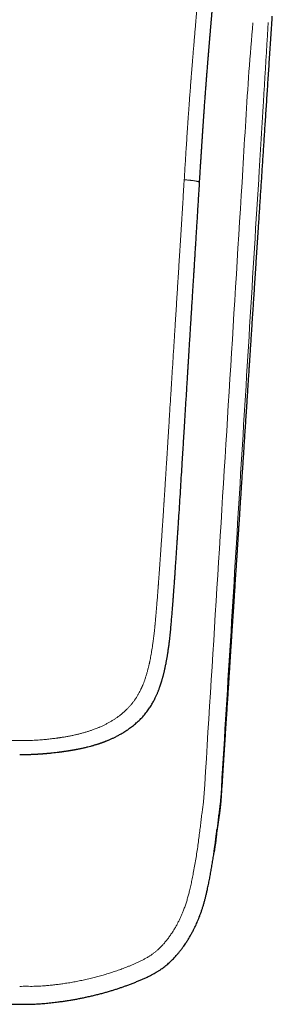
# Model space of a CAD drawing. Header units: millimetres. Extents: x 8 to 693, y 12 to 484.
# Tile 11 of 46: x 362 to 385, y 156 to 246. Entities that reach past the tile are written whole.
import ezdxf

# ---------------------------------------------------------------- set-up
doc = ezdxf.new("R2010")
doc.units = ezdxf.units.MM

msp = doc.modelspace()

# ---------------------------------------------------------------- linework, layer by layer
at = {"color": 7, "linetype": 'Continuous', "lineweight": 30}
msp.add_line((379.367, 170.188), (379.324, 169.912), dxfattribs=at)
at = {"color": 252, "linetype": 'Continuous', "lineweight": 0}
for points, knots in [([(378.987, 261.201), (378.979, 261.104), (378.965, 260.912), (378.944, 260.63), (378.923, 260.357), (378.902, 260.093), (378.882, 259.839), (378.863, 259.594), (378.844, 259.365), (378.827, 259.151), (378.81, 258.952), (378.794, 258.76), (378.778, 258.577), (378.763, 258.402), (378.749, 258.234), (378.735, 258.075), (378.722, 257.923), (378.709, 257.78), (378.697, 257.644), (378.686, 257.516), (378.675, 257.39), (378.664, 257.267), (378.653, 257.147), (378.643, 257.039), (378.636, 256.959), (378.631, 256.906), (378.627, 256.869), (378.623, 256.822), (378.618, 256.764), (378.612, 256.701), (378.606, 256.638), (378.6, 256.574), (378.59, 256.462), (378.575, 256.3), (378.553, 256.07), (378.53, 255.819), (378.504, 255.543), (378.478, 255.269), (378.452, 254.996), (378.427, 254.724), (378.401, 254.445), (378.373, 254.157), (378.346, 253.862), (378.316, 253.551), (378.286, 253.224), (378.254, 252.881), (378.221, 252.529), (378.198, 252.274), (378.184, 252.119), (378.179, 252.067), (378.174, 252.015), (378.17, 251.963), (378.165, 251.912), (378.161, 251.866), (378.152, 251.774), (378.14, 251.639), (378.123, 251.456), (378.104, 251.238), (378.08, 250.976), (378.052, 250.669), (378.024, 250.353), (377.995, 250.028), (377.966, 249.703), (377.937, 249.377), (377.909, 249.051), (377.883, 248.756), (377.86, 248.494), (377.845, 248.323), (377.836, 248.212), (377.831, 248.164), (377.828, 248.121), (377.824, 248.079), (377.82, 248.036), (377.813, 247.947), (377.801, 247.809), (377.784, 247.619), (377.767, 247.42), (377.749, 247.212), (377.731, 246.994), (377.711, 246.769), (377.691, 246.535), (377.671, 246.294), (377.649, 246.043), (377.627, 245.784), (377.604, 245.516), (377.58, 245.238), (377.555, 244.95), (377.53, 244.649), (377.503, 244.337), (377.485, 244.115), (377.474, 243.991), (377.472, 243.967), (377.471, 243.948), (377.469, 243.929), (377.468, 243.91), (377.466, 243.89), (377.462, 243.842), (377.453, 243.734), (377.436, 243.529), (377.413, 243.253), (377.386, 242.932), (377.359, 242.599), (377.331, 242.255), (377.302, 241.9), (377.273, 241.541), (377.244, 241.179), (377.225, 240.929), (377.214, 240.787), (377.211, 240.758), (377.209, 240.729), (377.207, 240.7), (377.205, 240.671), (377.202, 240.642), (377.2, 240.613), (377.194, 240.533), (377.169, 240.217), (377.113, 239.471), (377.06, 238.75), (377.024, 238.234), (377.015, 238.113), (377.006, 237.984), (376.997, 237.851), (376.979, 237.589), (376.942, 237.061), (376.872, 236.023), (376.783, 234.663), (376.685, 233.118), (376.623, 232.126), (376.592, 231.63)], [0, 0, 0, 0, 0.009966, 0.019607, 0.028925, 0.037918, 0.046588, 0.054933, 0.062955, 0.070023, 0.07682, 0.083345, 0.089597, 0.095578, 0.101286, 0.106723, 0.111887, 0.11678, 0.121401, 0.12575, 0.129826, 0.134282, 0.13836, 0.142061, 0.145384, 0.146476, 0.147521, 0.149187, 0.15129, 0.153419, 0.155572, 0.157749, 0.159951, 0.167029, 0.174349, 0.183378, 0.192748, 0.202461, 0.211422, 0.220656, 0.230162, 0.239941, 0.249992, 0.260316, 0.271655, 0.283305, 0.295267, 0.307541, 0.309294, 0.311053, 0.312819, 0.31459, 0.316368, 0.318034, 0.319214, 0.325786, 0.331771, 0.337866, 0.347994, 0.358413, 0.369121, 0.38012, 0.391408, 0.402206, 0.413256, 0.424559, 0.432157, 0.439866, 0.441903, 0.443411, 0.444819, 0.446245, 0.447689, 0.449152, 0.455279, 0.461711, 0.468448, 0.475489, 0.482836, 0.490487, 0.498359, 0.506529, 0.514998, 0.523766, 0.532832, 0.542197, 0.551861, 0.562094, 0.572641, 0.583503, 0.584572, 0.585219, 0.585867, 0.586518, 0.58717, 0.587824, 0.588479, 0.592113, 0.598725, 0.6092, 0.620049, 0.631274, 0.642873, 0.654848, 0.667197, 0.679157, 0.691449, 0.69247, 0.693446, 0.694421, 0.695397, 0.696373, 0.697348, 0.698324, 0.699299, 0.70543, 0.730296, 0.774641, 0.778178, 0.78234, 0.786797, 0.791253, 0.79571, 0.813218, 0.844481, 0.900306, 0.950151, 1, 1, 1, 1]), ([(381.97, 232.576), (382.058, 234.078), (382.233, 237.074), (382.521, 241.563), (382.765, 244.547), (382.887, 246.04)], [0, 0, 0, 0, 0.334238, 0.666979, 1, 1, 1, 1]), ([(384.296, 246.059), (384.266, 245.555), (384.206, 244.547), (384.116, 243.035), (384.025, 241.522), (383.934, 240.01), (383.832, 238.34), (383.72, 236.515), (383.598, 234.533), (383.517, 233.211), (383.477, 232.551)], [0, 0, 0, 0, 0.111998, 0.223998, 0.335996, 0.447993, 0.559993, 0.706662, 0.853331, 1, 1, 1, 1]), ([(378.398, 174.963), (378.798, 181.365), (379.596, 194.167), (380.785, 213.371), (381.575, 226.174), (381.97, 232.576)], [0, 0, 0, 0, 0.3333338, 0.6666671, 1, 1, 1, 1]), ([(383.477, 232.551), (383.183, 227.75), (382.596, 218.148), (381.714, 203.746), (380.83, 189.344), (380.238, 179.743), (379.942, 174.942)], [0, 0, 0, 0, 0.249997, 0.499996, 0.749996, 1, 1, 1, 1]), ([(361.5, 180.187), (361.497, 180.187), (361.489, 180.187), (361.475, 180.187), (361.457, 180.187), (361.431, 180.187), (361.397, 180.188), (361.354, 180.188), (361.299, 180.188), (361.231, 180.189), (361.15, 180.19), (361.058, 180.191), (360.955, 180.193), (360.845, 180.196), (360.728, 180.199), (360.603, 180.203), (360.469, 180.208), (360.327, 180.214), (360.175, 180.222), (360.017, 180.231), (359.853, 180.241), (359.685, 180.253), (359.509, 180.266), (359.324, 180.281), (359.127, 180.299), (358.918, 180.32), (358.696, 180.344), (358.466, 180.371), (358.227, 180.401), (357.979, 180.435), (357.728, 180.472), (357.473, 180.512), (357.217, 180.556), (356.953, 180.604), (356.681, 180.658), (356.411, 180.716), (356.143, 180.778), (355.878, 180.845), (355.606, 180.918), (355.329, 181), (355.048, 181.09), (354.762, 181.189), (354.494, 181.29), (354.245, 181.391), (354.015, 181.492), (353.784, 181.6), (353.552, 181.717), (353.321, 181.843), (353.089, 181.978), (352.866, 182.117), (352.653, 182.26), (352.449, 182.406), (352.248, 182.56), (352.05, 182.723), (351.869, 182.882), (351.707, 183.035), (351.56, 183.181), (351.417, 183.334), (351.278, 183.491), (351.14, 183.659), (351.004, 183.837), (350.871, 184.026), (350.743, 184.224), (350.622, 184.428), (350.507, 184.639), (350.392, 184.869), (350.279, 185.117), (350.167, 185.384), (350.064, 185.658), (349.963, 185.95), (349.865, 186.263), (349.77, 186.596), (349.683, 186.936), (349.603, 187.282), (349.529, 187.632), (349.461, 187.985), (349.398, 188.341), (349.341, 188.7), (349.284, 189.087), (349.228, 189.503), (349.175, 189.948), (349.126, 190.399), (349.081, 190.856), (349.038, 191.319), (348.994, 191.824), (348.948, 192.37), (348.9, 192.96), (348.853, 193.558), (348.806, 194.165), (348.76, 194.78), (348.714, 195.404), (348.678, 195.916), (348.649, 196.315), (348.629, 196.597), (348.609, 196.882), (348.589, 197.167), (348.569, 197.454), (348.55, 197.736), (348.52, 198.168), (348.48, 198.749), (348.43, 199.484), (348.381, 200.215), (348.333, 200.94), (348.286, 201.658), (348.24, 202.366), (348.195, 203.066), (348.151, 203.757), (348.108, 204.44), (348.064, 205.128), (348.02, 205.821), (347.976, 206.519), (347.933, 207.207), (347.891, 207.885), (347.849, 208.554), (347.809, 209.201), (347.769, 209.827), (347.732, 210.431), (347.695, 211.027), (347.658, 211.614), (347.622, 212.192), (347.586, 212.763), (347.551, 213.324), (347.516, 213.878), (347.482, 214.423), (347.448, 214.956), (347.415, 215.478), (347.383, 215.988), (347.352, 216.491), (347.321, 216.988), (347.29, 217.48), (347.259, 217.966), (347.229, 218.444), (347.2, 218.914), (347.171, 219.373), (347.143, 219.82), (347.115, 220.257), (347.088, 220.686), (347.061, 221.132), (347.031, 221.596), (347.002, 222.074), (346.972, 222.542), (346.944, 222.997), (346.916, 223.442), (346.89, 223.862), (346.865, 224.26), (346.841, 224.635), (346.819, 225), (346.796, 225.356), (346.775, 225.702), (346.754, 226.039), (346.734, 226.367), (346.713, 226.689), (346.694, 227.007), (346.674, 227.32), (346.655, 227.622), (346.637, 227.913), (346.62, 228.195), (346.603, 228.465), (346.587, 228.726), (346.571, 228.976), (346.557, 229.216), (346.542, 229.445), (346.529, 229.664), (346.516, 229.869), (346.504, 230.06), (346.493, 230.238), (346.483, 230.406), (346.473, 230.566), (346.464, 230.714), (346.456, 230.852), (346.448, 230.98), (346.44, 231.099), (346.434, 231.209), (346.427, 231.31), (346.422, 231.403), (346.417, 231.486), (346.412, 231.561), (346.409, 231.608), (346.408, 231.63)], [0, 0, 0, 0, 0.000164, 0.000398, 0.000701, 0.001073, 0.001676, 0.002403, 0.003253, 0.004436, 0.005795, 0.007333, 0.009047, 0.010939, 0.012866, 0.014946, 0.017182, 0.019572, 0.022116, 0.024815, 0.027501, 0.030324, 0.033283, 0.036379, 0.039612, 0.043189, 0.046918, 0.050799, 0.05483, 0.059012, 0.063343, 0.067563, 0.071915, 0.076403, 0.081027, 0.085791, 0.090246, 0.094823, 0.099525, 0.10435, 0.109295, 0.114355, 0.119523, 0.123658, 0.127856, 0.13212, 0.136452, 0.140856, 0.145339, 0.149905, 0.154041, 0.158234, 0.162478, 0.166768, 0.171102, 0.174538, 0.178002, 0.181495, 0.18502, 0.188581, 0.192402, 0.19628, 0.200224, 0.204223, 0.208254, 0.212311, 0.217127, 0.221986, 0.226892, 0.231854, 0.237584, 0.243394, 0.249284, 0.255254, 0.261296, 0.267295, 0.27335, 0.27946, 0.285626, 0.293047, 0.300559, 0.308166, 0.315869, 0.323667, 0.331558, 0.341326, 0.351233, 0.361279, 0.371465, 0.381792, 0.392259, 0.402866, 0.407578, 0.412317, 0.417084, 0.421877, 0.426698, 0.431495, 0.43604, 0.448445, 0.46071, 0.473013, 0.485171, 0.497185, 0.509055, 0.520779, 0.532357, 0.54379, 0.555078, 0.566932, 0.578624, 0.590153, 0.60152, 0.612726, 0.623771, 0.634038, 0.644162, 0.654144, 0.663985, 0.673683, 0.68324, 0.692656, 0.70193, 0.711064, 0.720057, 0.728752, 0.737312, 0.745736, 0.754025, 0.762325, 0.770486, 0.778506, 0.786386, 0.794126, 0.801591, 0.80892, 0.816115, 0.823174, 0.831402, 0.839438, 0.847282, 0.854934, 0.862395, 0.869664, 0.876121, 0.882418, 0.888556, 0.894536, 0.900356, 0.906017, 0.911519, 0.916863, 0.92229, 0.927542, 0.932621, 0.937524, 0.942253, 0.946808, 0.951188, 0.955394, 0.959426, 0.963283, 0.966965, 0.970473, 0.973621, 0.976613, 0.979451, 0.982133, 0.98466, 0.98695, 0.989096, 0.991097, 0.992954, 0.994667, 0.996209, 0.997612, 0.998875, 1, 1, 1, 1]), ([(361.5, 180.187), (361.676, 180.188), (362.027, 180.19), (362.553, 180.208), (363.078, 180.235), (363.581, 180.272), (364.062, 180.317), (364.503, 180.367), (364.806, 180.406), (364.971, 180.429), (365.016, 180.435), (365.061, 180.442), (365.106, 180.448), (365.152, 180.455), (365.197, 180.461), (365.34, 180.483), (365.578, 180.521), (365.908, 180.579), (366.229, 180.641), (366.542, 180.707), (366.846, 180.777), (367.141, 180.851), (367.431, 180.93), (367.714, 181.014), (367.991, 181.103), (368.229, 181.186), (368.431, 181.262), (368.592, 181.325), (368.702, 181.37), (368.763, 181.396), (368.782, 181.404), (368.8, 181.411), (368.819, 181.419), (368.837, 181.427), (368.938, 181.471), (369.12, 181.554), (369.377, 181.68), (369.626, 181.811), (369.867, 181.949), (370.101, 182.092), (370.327, 182.241), (370.544, 182.396), (370.754, 182.557), (370.956, 182.723), (371.15, 182.896), (371.336, 183.074), (371.514, 183.257), (371.684, 183.447), (371.846, 183.641), (371.999, 183.841), (372.144, 184.049), (372.282, 184.266), (372.408, 184.484), (372.524, 184.701), (372.6, 184.857), (372.648, 184.958), (372.668, 185.001), (372.688, 185.045), (372.707, 185.089), (372.727, 185.133), (372.746, 185.178), (372.765, 185.222), (372.81, 185.33), (372.879, 185.503), (372.968, 185.748), (373.054, 186.002), (373.136, 186.267), (373.214, 186.543), (373.275, 186.773), (373.319, 186.952), (373.347, 187.068), (373.372, 187.174), (373.394, 187.273), (373.416, 187.373), (373.447, 187.521), (373.488, 187.722), (373.536, 187.978), (373.583, 188.244), (373.629, 188.52), (373.673, 188.806), (373.716, 189.101), (373.757, 189.405), (373.796, 189.719), (373.834, 190.042), (373.868, 190.349), (373.893, 190.589), (373.906, 190.722), (373.91, 190.77), (373.911, 190.782), (373.913, 190.793), (373.914, 190.804), (373.918, 190.85), (373.926, 190.932), (373.938, 191.059), (373.951, 191.2), (373.965, 191.353), (373.981, 191.532), (373.999, 191.737), (374.019, 191.97), (374.039, 192.214), (374.06, 192.469), (374.082, 192.734), (374.104, 193.01), (374.127, 193.296), (374.149, 193.58), (374.171, 193.862), (374.186, 194.066), (374.196, 194.201), (374.201, 194.265), (374.206, 194.33), (374.211, 194.394), (374.216, 194.455), (374.22, 194.508), (374.23, 194.643), (374.246, 194.867), (374.27, 195.187), (374.294, 195.515), (374.318, 195.852), (374.343, 196.197), (374.368, 196.543), (374.392, 196.891), (374.417, 197.239), (374.441, 197.595), (374.466, 197.958), (374.492, 198.329), (374.518, 198.706), (374.544, 199.092), (374.57, 199.485), (374.597, 199.885), (374.625, 200.306), (374.654, 200.75), (374.684, 201.197), (374.707, 201.553), (374.722, 201.781), (374.728, 201.874), (374.73, 201.907), (374.731, 201.917), (374.731, 201.926), (374.732, 201.935), (374.732, 201.944), (374.733, 201.954), (374.734, 201.971), (374.736, 201.999), (374.739, 202.041), (374.742, 202.09), (374.746, 202.148), (374.75, 202.218), (374.755, 202.302), (374.762, 202.402), (374.769, 202.513), (374.777, 202.635), (374.785, 202.768), (374.795, 202.913), (374.804, 203.064), (374.814, 203.221), (374.825, 203.383), (374.836, 203.555), (374.847, 203.736), (374.859, 203.927), (374.872, 204.132), (374.886, 204.353), (374.901, 204.589), (374.917, 204.836), (374.933, 205.094), (374.95, 205.361), (374.968, 205.637), (374.986, 205.922), (375.004, 206.217), (375.024, 206.526), (375.044, 206.846), (375.065, 207.18), (375.087, 207.525), (375.109, 207.881), (375.132, 208.247), (375.156, 208.625), (375.177, 208.971), (375.194, 209.232), (375.202, 209.368), (375.205, 209.416), (375.206, 209.427), (375.206, 209.438), (375.207, 209.448), (375.212, 209.525), (375.224, 209.723), (375.25, 210.14), (375.297, 210.888), (375.365, 211.967), (375.447, 213.282), (375.53, 214.602), (375.595, 215.644), (375.637, 216.307), (375.654, 216.575), (375.66, 216.674), (375.662, 216.705), (375.664, 216.736), (375.666, 216.767), (375.668, 216.798), (375.681, 217.004), (375.705, 217.388), (375.74, 217.953), (375.777, 218.528), (375.813, 219.114), (375.851, 219.71), (375.889, 220.315), (375.926, 220.914), (375.963, 221.505), (376, 222.087), (376.037, 222.677), (376.074, 223.276), (376.112, 223.884), (376.151, 224.5), (376.19, 225.125), (376.229, 225.758), (376.269, 226.4), (376.309, 227.05), (376.35, 227.708), (376.391, 228.362), (376.431, 229.012), (376.471, 229.656), (376.511, 230.307), (376.551, 230.966), (376.578, 231.408), (376.592, 231.63)], [0, 0, 0, 0, 0.00881, 0.017606, 0.026394, 0.035177, 0.042905, 0.050636, 0.057443, 0.058207, 0.058971, 0.059736, 0.060501, 0.061265, 0.06203, 0.062795, 0.06852, 0.074115, 0.079583, 0.084924, 0.09014, 0.095234, 0.100207, 0.105189, 0.110048, 0.114788, 0.117852, 0.120866, 0.123477, 0.123816, 0.124155, 0.124493, 0.12483, 0.125167, 0.125503, 0.130366, 0.135152, 0.139865, 0.144509, 0.149089, 0.15361, 0.158077, 0.162497, 0.166873, 0.171213, 0.175522, 0.179806, 0.184072, 0.188325, 0.192496, 0.196735, 0.20105, 0.205448, 0.209392, 0.21341, 0.214208, 0.215009, 0.215814, 0.216621, 0.217432, 0.218246, 0.219063, 0.219883, 0.224104, 0.228468, 0.232976, 0.237633, 0.242439, 0.247398, 0.249629, 0.251747, 0.253413, 0.255104, 0.25682, 0.258561, 0.262767, 0.267114, 0.271671, 0.276375, 0.281227, 0.286228, 0.291377, 0.296677, 0.302126, 0.307725, 0.312237, 0.314251, 0.314464, 0.314649, 0.314836, 0.315023, 0.315211, 0.317154, 0.319167, 0.321653, 0.324238, 0.326921, 0.330669, 0.334594, 0.338695, 0.342974, 0.347428, 0.35206, 0.356868, 0.361854, 0.366387, 0.371057, 0.372125, 0.373199, 0.37428, 0.375368, 0.376463, 0.377356, 0.378027, 0.383257, 0.388626, 0.394135, 0.399782, 0.40557, 0.411496, 0.417212, 0.423051, 0.429014, 0.435102, 0.441313, 0.447648, 0.454107, 0.460689, 0.467396, 0.474226, 0.481882, 0.489688, 0.496681, 0.499794, 0.501171, 0.501326, 0.501481, 0.501636, 0.501791, 0.501946, 0.502101, 0.502256, 0.502822, 0.503519, 0.504346, 0.505305, 0.506395, 0.507875, 0.509544, 0.511402, 0.513449, 0.515684, 0.518108, 0.52072, 0.52328, 0.525999, 0.528876, 0.531912, 0.535106, 0.538458, 0.542231, 0.546186, 0.550323, 0.554643, 0.559144, 0.563743, 0.568517, 0.573466, 0.578592, 0.584002, 0.589595, 0.595371, 0.60133, 0.60747, 0.613793, 0.620299, 0.624883, 0.626927, 0.627131, 0.627303, 0.627476, 0.627649, 0.627822, 0.631329, 0.637598, 0.648815, 0.668914, 0.691858, 0.714914, 0.735297, 0.744293, 0.748257, 0.748776, 0.749296, 0.749815, 0.750335, 0.750854, 0.751374, 0.760681, 0.770161, 0.779812, 0.789635, 0.79963, 0.809796, 0.820134, 0.829762, 0.839534, 0.84945, 0.85951, 0.869715, 0.880063, 0.890556, 0.901194, 0.911975, 0.922901, 0.933971, 0.945186, 0.955892, 0.966726, 0.977689, 0.98878, 1, 1, 1, 1]), ([(376.592, 231.63), (376.625, 231.628), (376.69, 231.624), (376.79, 231.616), (376.893, 231.608), (376.998, 231.598), (377.104, 231.588), (377.211, 231.576), (377.316, 231.564), (377.418, 231.55), (377.515, 231.536), (377.605, 231.522), (377.686, 231.507), (377.759, 231.493), (377.822, 231.478), (377.876, 231.464), (377.921, 231.45), (377.956, 231.436), (377.981, 231.423), (377.996, 231.41), (378.002, 231.401), (378, 231.397), (378, 231.396)], [0, 0, 0, 0, 0.043653, 0.088283, 0.134597, 0.183, 0.233606, 0.286254, 0.340553, 0.395959, 0.451875, 0.507763, 0.563249, 0.618228, 0.672906, 0.727508, 0.782007, 0.836176, 0.889695, 0.94224, 0.993577, 1, 1, 1, 1]), ([(361.5, 157.651), (361.608, 157.652), (361.825, 157.655), (362.152, 157.657), (362.479, 157.653), (362.802, 157.654), (363.121, 157.662), (363.437, 157.68), (363.791, 157.705), (364.182, 157.739), (364.61, 157.784), (365.036, 157.835), (365.487, 157.895), (365.963, 157.968), (366.464, 158.054), (366.961, 158.152), (367.457, 158.256), (367.952, 158.369), (368.437, 158.49), (368.912, 158.617), (369.378, 158.751), (369.843, 158.894), (370.305, 159.047), (370.765, 159.21), (371.161, 159.359), (371.492, 159.491), (371.761, 159.601), (372.03, 159.716), (372.297, 159.835), (372.562, 159.96), (372.825, 160.092), (373.084, 160.233), (373.328, 160.375), (373.556, 160.522), (373.767, 160.672), (373.973, 160.833), (374.171, 161.005), (374.361, 161.185), (374.542, 161.372), (374.732, 161.582), (374.932, 161.819), (375.138, 162.083), (375.333, 162.355), (375.52, 162.633), (375.697, 162.918), (375.862, 163.202), (376.015, 163.484), (376.157, 163.765), (376.29, 164.048), (376.415, 164.335), (376.542, 164.651), (376.669, 164.998), (376.793, 165.375), (376.907, 165.756), (377.011, 166.139), (377.116, 166.561), (377.223, 167.024), (377.329, 167.527), (377.438, 168.076), (377.548, 168.671), (377.657, 169.313), (377.757, 169.955), (377.85, 170.598), (377.937, 171.242), (378.016, 171.862), (378.088, 172.456), (378.157, 173.024), (378.214, 173.478), (378.258, 173.817), (378.288, 174.041), (378.32, 174.266), (378.35, 174.49), (378.377, 174.716), (378.388, 174.866), (378.394, 174.942)], [0, 0, 0, 0, 0.011442, 0.023119, 0.034815, 0.046261, 0.057547, 0.06877, 0.079953, 0.095276, 0.11055, 0.125784, 0.140983, 0.159036, 0.177047, 0.195032, 0.213019, 0.231014, 0.249021, 0.266214, 0.283418, 0.300647, 0.317913, 0.335231, 0.352615, 0.362897, 0.37321, 0.38356, 0.393941, 0.404348, 0.41478, 0.425237, 0.435726, 0.444853, 0.454041, 0.463316, 0.472645, 0.481933, 0.491154, 0.500285, 0.51217, 0.524045, 0.535921, 0.547805, 0.559704, 0.571592, 0.582755, 0.593884, 0.604987, 0.616073, 0.62715, 0.641256, 0.655369, 0.669471, 0.683542, 0.697561, 0.715853, 0.734097, 0.752313, 0.775449, 0.798532, 0.821588, 0.844642, 0.867717, 0.89081, 0.911105, 0.931412, 0.951765, 0.95978, 0.967808, 0.975856, 0.983915, 0.991967, 1, 1, 1, 1]), ([(379.94, 174.909), (379.931, 174.79), (379.914, 174.566), (379.873, 174.252), (379.836, 173.976), (379.801, 173.707), (379.767, 173.432), (379.731, 173.137), (379.697, 172.842), (379.657, 172.486), (379.626, 172.227), (379.607, 172.067)], [0, 0, 0, 0, 0.124715, 0.234994, 0.331718, 0.415361, 0.518969, 0.622773, 0.726775, 0.830904, 1, 1, 1, 1])]:
    msp.add_open_spline(points, degree=3, knots=knots, dxfattribs=at)
at = {"color": 7, "linetype": 'Continuous', "lineweight": 30}
for points, knots in [([(378.001, 231.396), (378.003, 231.44), (378.012, 231.582), (378.027, 231.82), (378.045, 232.106), (378.062, 232.382), (378.078, 232.646), (378.094, 232.895), (378.108, 233.129), (378.122, 233.348), (378.135, 233.557), (378.148, 233.757), (378.16, 233.95), (378.172, 234.137), (378.184, 234.317), (378.195, 234.486), (378.205, 234.644), (378.214, 234.792), (378.223, 234.926), (378.231, 235.047), (378.238, 235.156), (378.244, 235.255), (378.25, 235.345), (378.255, 235.426), (378.26, 235.498), (378.264, 235.562), (378.268, 235.614), (378.271, 235.658), (378.273, 235.696), (378.277, 235.748), (378.281, 235.818), (378.287, 235.898), (378.292, 235.974), (378.296, 236.047), (378.302, 236.13), (378.308, 236.223), (378.315, 236.325), (378.322, 236.437), (378.331, 236.558), (378.339, 236.688), (378.349, 236.827), (378.359, 236.975), (378.37, 237.133), (378.381, 237.299), (378.393, 237.473), (378.406, 237.654), (378.419, 237.841), (378.433, 238.053), (378.45, 238.287), (378.468, 238.539), (378.485, 238.782), (378.502, 239.017), (378.519, 239.243), (378.535, 239.461), (378.55, 239.67), (378.565, 239.87), (378.579, 240.063), (378.592, 240.234), (378.604, 240.386), (378.614, 240.519), (378.624, 240.647), (378.633, 240.774), (378.644, 240.918), (378.657, 241.086), (378.672, 241.278), (378.688, 241.481), (378.705, 241.693), (378.722, 241.915), (378.738, 242.109), (378.751, 242.272), (378.761, 242.402), (378.772, 242.534), (378.783, 242.669), (378.793, 242.792), (378.802, 242.9), (378.809, 242.991), (378.816, 243.073), (378.822, 243.147), (378.828, 243.215), (378.833, 243.274), (378.837, 243.326), (378.84, 243.369), (378.843, 243.402), (378.845, 243.427), (378.847, 243.444), (378.848, 243.46), (378.85, 243.481), (378.852, 243.512), (378.856, 243.55), (378.86, 243.599), (378.865, 243.658), (378.87, 243.728), (378.877, 243.804), (378.884, 243.886), (378.891, 243.974), (378.899, 244.067), (378.907, 244.161), (378.915, 244.254), (378.922, 244.345), (378.932, 244.459), (378.943, 244.593), (378.956, 244.747), (378.97, 244.906), (378.984, 245.068), (378.998, 245.233), (379.011, 245.39), (379.024, 245.537), (379.036, 245.676), (379.047, 245.806), (379.057, 245.929), (379.068, 246.054), (379.078, 246.18), (379.089, 246.306), (379.099, 246.422), (379.108, 246.527), (379.115, 246.608), (379.119, 246.665), (379.122, 246.7), (379.125, 246.73), (379.127, 246.753), (379.128, 246.769), (379.13, 246.785), (379.131, 246.806), (379.134, 246.833), (379.137, 246.869), (379.141, 246.916), (379.146, 246.974), (379.151, 247.042), (379.157, 247.115), (379.164, 247.191), (379.17, 247.267), (379.191, 247.517), (379.212, 247.762), (379.232, 248), (379.237, 248.055), (379.241, 248.106), (379.245, 248.151), (379.249, 248.192), (379.252, 248.23), (379.255, 248.262), (379.257, 248.286), (379.258, 248.296), (379.258, 248.3)], [0, 0, 0, 0, 0.007643, 0.025132, 0.041977, 0.058176, 0.073732, 0.088643, 0.102113, 0.115012, 0.127339, 0.139095, 0.150279, 0.161519, 0.172116, 0.182072, 0.191386, 0.20006, 0.208093, 0.215079, 0.221497, 0.227345, 0.232623, 0.237333, 0.241706, 0.24544, 0.248533, 0.250986, 0.25311, 0.255229, 0.260225, 0.265554, 0.269327, 0.273641, 0.27853, 0.283995, 0.290034, 0.296648, 0.303836, 0.311466, 0.319652, 0.328393, 0.337689, 0.34754, 0.357756, 0.368507, 0.379707, 0.39077, 0.406146, 0.421019, 0.435387, 0.449253, 0.462615, 0.475474, 0.487831, 0.499686, 0.511038, 0.521888, 0.530061, 0.537924, 0.545476, 0.552814, 0.560411, 0.571185, 0.582553, 0.594517, 0.607076, 0.62023, 0.633982, 0.641483, 0.649151, 0.656985, 0.664986, 0.673018, 0.678861, 0.68422, 0.689096, 0.693488, 0.697397, 0.701014, 0.704086, 0.706615, 0.708599, 0.710039, 0.710938, 0.711632, 0.712895, 0.714727, 0.717063, 0.719659, 0.723414, 0.727574, 0.732137, 0.736971, 0.742187, 0.747773, 0.753393, 0.75891, 0.764324, 0.769634, 0.7791, 0.788218, 0.796988, 0.807319, 0.81712, 0.826393, 0.835135, 0.843348, 0.851034, 0.858285, 0.865153, 0.873241, 0.880721, 0.887594, 0.893859, 0.899516, 0.901841, 0.904012, 0.905822, 0.907236, 0.907938, 0.90884, 0.910079, 0.911656, 0.913569, 0.916498, 0.919975, 0.924, 0.928479, 0.932998, 0.937509, 0.942011, 0.977517, 0.981037, 0.984372, 0.987384, 0.990076, 0.992452, 0.994986, 0.997058, 0.998703, 1, 1, 1, 1]), ([(380.002, 174.942), (380.017, 175.169), (380.046, 175.62), (380.089, 176.293), (380.132, 176.956), (380.175, 177.611), (380.216, 178.252), (380.257, 178.881), (380.297, 179.497), (380.336, 180.104), (380.375, 180.706), (380.414, 181.304), (380.452, 181.896), (380.49, 182.479), (380.527, 183.053), (380.564, 183.618), (380.6, 184.174), (380.635, 184.72), (380.67, 185.258), (380.704, 185.786), (380.738, 186.305), (380.771, 186.815), (380.804, 187.315), (380.835, 187.807), (380.868, 188.305), (380.9, 188.809), (380.934, 189.318), (380.966, 189.816), (380.997, 190.302), (381.027, 190.764), (381.056, 191.202), (381.083, 191.615), (381.109, 192.02), (381.135, 192.415), (381.16, 192.801), (381.184, 193.178), (381.208, 193.536), (381.23, 193.876), (381.251, 194.197), (381.271, 194.511), (381.291, 194.817), (381.31, 195.115), (381.329, 195.404), (381.347, 195.683), (381.365, 195.952), (381.381, 196.21), (381.398, 196.459), (381.413, 196.697), (381.428, 196.921), (381.441, 197.131), (381.454, 197.328), (381.466, 197.515), (381.478, 197.694), (381.489, 197.864), (381.499, 198.026), (381.509, 198.179), (381.519, 198.322), (381.528, 198.457), (381.536, 198.582), (381.543, 198.698), (381.55, 198.804), (381.556, 198.899), (381.562, 198.983), (381.567, 199.064), (381.573, 199.148), (381.578, 199.238), (381.585, 199.336), (381.591, 199.439), (381.599, 199.557), (381.608, 199.688), (381.617, 199.834), (381.627, 199.989), (381.638, 200.153), (381.649, 200.325), (381.661, 200.503), (381.673, 200.686), (381.685, 200.871), (381.697, 201.059), (381.709, 201.248), (381.728, 201.539), (381.754, 201.934), (381.786, 202.435), (381.82, 202.945), (381.854, 203.465), (381.888, 203.994), (381.923, 204.533), (381.959, 205.082), (381.994, 205.622), (382.029, 206.154), (382.063, 206.676), (382.097, 207.206), (382.132, 207.744), (382.168, 208.29), (382.204, 208.843), (382.241, 209.405), (382.273, 209.895), (382.3, 210.315), (382.323, 210.664), (382.346, 211.022), (382.37, 211.387), (382.394, 211.761), (382.421, 212.166), (382.449, 212.604), (382.48, 213.075), (382.511, 213.558), (382.542, 214.026), (382.571, 214.479), (382.6, 214.915), (382.629, 215.359), (382.658, 215.811), (382.688, 216.271), (382.721, 216.768), (382.756, 217.303), (382.793, 217.877), (382.831, 218.462), (382.869, 219.036), (382.906, 219.599), (382.942, 220.15), (382.978, 220.71), (383.015, 221.278), (383.053, 221.856), (383.091, 222.442), (383.13, 223.038), (383.169, 223.632), (383.208, 224.225), (383.246, 224.816), (383.285, 225.415), (383.325, 226.022), (383.365, 226.637), (383.408, 227.298), (383.455, 228.007), (383.504, 228.763), (383.554, 229.53), (383.603, 230.281), (383.651, 231.013), (383.698, 231.727), (383.745, 232.45), (383.793, 233.181), (383.841, 233.922), (383.89, 234.671), (383.94, 235.43), (383.99, 236.198), (384.041, 236.974), (384.092, 237.759), (384.144, 238.554), (384.197, 239.357), (384.25, 240.17), (384.304, 240.991), (384.358, 241.821), (384.414, 242.674), (384.471, 243.55), (384.53, 244.448), (384.59, 245.357), (384.637, 246.087), (384.665, 246.515), (384.673, 246.636)], [0, 0, 0, 0, 0.009505, 0.018883, 0.028134, 0.037258, 0.046255, 0.054968, 0.063558, 0.072025, 0.08037, 0.088758, 0.097019, 0.105152, 0.113158, 0.121036, 0.128786, 0.136408, 0.143903, 0.15127, 0.158509, 0.165621, 0.172604, 0.17946, 0.186189, 0.193442, 0.200541, 0.207486, 0.214276, 0.220911, 0.226809, 0.232579, 0.238221, 0.243736, 0.249122, 0.254381, 0.259512, 0.264104, 0.268588, 0.272964, 0.277233, 0.281395, 0.285429, 0.28932, 0.29307, 0.296677, 0.300143, 0.303466, 0.306647, 0.309515, 0.312258, 0.314874, 0.317364, 0.319727, 0.321991, 0.324125, 0.326129, 0.328005, 0.32975, 0.331366, 0.332852, 0.334209, 0.335317, 0.336399, 0.337571, 0.338835, 0.340191, 0.341638, 0.343177, 0.345089, 0.347125, 0.349287, 0.351573, 0.353984, 0.356519, 0.359024, 0.361622, 0.364247, 0.366892, 0.369558, 0.376413, 0.3834, 0.390519, 0.397772, 0.405156, 0.412674, 0.420324, 0.428106, 0.435281, 0.442564, 0.449957, 0.457459, 0.46507, 0.472789, 0.480619, 0.488558, 0.493316, 0.498187, 0.503171, 0.508268, 0.513478, 0.518801, 0.525219, 0.531795, 0.538527, 0.545415, 0.551384, 0.557465, 0.563659, 0.569965, 0.576385, 0.582918, 0.590762, 0.598764, 0.606922, 0.615237, 0.622793, 0.630475, 0.638282, 0.646214, 0.654271, 0.662453, 0.67076, 0.679192, 0.687321, 0.695563, 0.703918, 0.712386, 0.720967, 0.729661, 0.740053, 0.750601, 0.761306, 0.772169, 0.782, 0.791956, 0.802038, 0.812244, 0.822576, 0.833033, 0.843615, 0.854322, 0.865155, 0.876112, 0.887195, 0.898403, 0.909736, 0.921194, 0.932778, 0.944487, 0.956887, 0.969425, 0.9821, 0.994913, 1, 1, 1, 1]), ([(361.5, 178.913), (361.515, 178.913), (361.596, 178.913), (361.739, 178.914), (361.928, 178.916), (362.107, 178.919), (362.277, 178.924), (362.437, 178.928), (362.588, 178.934), (362.729, 178.94), (362.861, 178.946), (362.983, 178.952), (363.096, 178.958), (363.199, 178.964), (363.293, 178.97), (363.378, 178.976), (363.453, 178.981), (363.519, 178.986), (363.575, 178.99), (363.622, 178.993), (363.658, 178.996), (363.685, 178.998), (363.702, 179), (363.714, 179.001), (363.725, 179.001), (363.738, 179.003), (363.758, 179.004), (363.793, 179.007), (363.843, 179.011), (363.909, 179.017), (363.984, 179.023), (364.069, 179.031), (364.163, 179.04), (364.266, 179.05), (364.377, 179.061), (364.551, 179.079), (364.781, 179.105), (364.988, 179.13), (365.114, 179.146), (365.162, 179.152), (365.207, 179.158), (365.245, 179.162), (365.273, 179.166), (365.295, 179.169), (365.316, 179.172), (365.343, 179.175), (365.379, 179.18), (365.426, 179.187), (365.485, 179.195), (365.552, 179.204), (365.621, 179.214), (365.71, 179.227), (365.815, 179.243), (365.922, 179.259), (366.011, 179.273), (366.085, 179.285), (366.159, 179.297), (366.234, 179.309), (366.299, 179.32), (366.355, 179.33), (366.399, 179.337), (366.44, 179.345), (366.476, 179.351), (366.504, 179.356), (366.525, 179.36), (366.543, 179.363), (366.562, 179.367), (366.589, 179.372), (366.624, 179.378), (366.669, 179.387), (366.723, 179.397), (366.783, 179.408), (366.848, 179.421), (366.987, 179.449), (367.198, 179.493), (367.477, 179.555), (367.751, 179.622), (367.971, 179.679), (368.139, 179.724), (368.256, 179.757), (368.372, 179.791), (368.486, 179.825), (368.595, 179.859), (368.698, 179.891), (368.791, 179.922), (368.877, 179.95), (368.953, 179.977), (369.021, 180), (369.08, 180.021), (369.131, 180.04), (369.173, 180.055), (369.202, 180.066), (369.222, 180.073), (369.233, 180.077), (369.242, 180.081), (369.251, 180.084), (369.261, 180.088), (369.278, 180.094), (369.301, 180.103), (369.331, 180.114), (369.364, 180.127), (369.42, 180.149), (369.5, 180.181), (369.606, 180.224), (369.716, 180.27), (369.829, 180.319), (369.949, 180.373), (370.071, 180.43), (370.197, 180.49), (370.327, 180.554), (370.461, 180.624), (370.6, 180.698), (370.748, 180.781), (370.904, 180.871), (371.068, 180.971), (371.236, 181.079), (371.41, 181.195), (371.587, 181.32), (371.763, 181.451), (371.939, 181.59), (372.114, 181.735), (372.287, 181.887), (372.456, 182.045), (372.621, 182.209), (372.781, 182.379), (372.936, 182.554), (373.083, 182.731), (373.222, 182.91), (373.352, 183.091), (373.472, 183.269), (373.581, 183.443), (373.681, 183.612), (373.773, 183.778), (373.858, 183.94), (373.932, 184.089), (373.996, 184.224), (374.052, 184.347), (374.104, 184.466), (374.153, 184.583), (374.2, 184.697), (374.243, 184.807), (374.283, 184.913), (374.32, 185.014), (374.354, 185.108), (374.383, 185.192), (374.408, 185.267), (374.43, 185.332), (374.446, 185.38), (374.456, 185.412), (374.462, 185.43), (374.466, 185.443), (374.471, 185.458), (374.477, 185.478), (374.486, 185.507), (374.498, 185.544), (374.512, 185.591), (374.53, 185.649), (374.55, 185.718), (374.573, 185.796), (374.598, 185.884), (374.625, 185.981), (374.653, 186.085), (374.683, 186.196), (374.712, 186.313), (374.743, 186.438), (374.775, 186.571), (374.82, 186.767), (374.875, 187.022), (374.937, 187.332), (374.994, 187.636), (375.045, 187.936), (375.097, 188.259), (375.148, 188.605), (375.198, 188.973), (375.241, 189.315), (375.277, 189.632), (375.309, 189.925), (375.338, 190.212), (375.366, 190.497), (375.392, 190.781), (375.417, 191.067), (375.441, 191.353), (375.471, 191.715), (375.507, 192.154), (375.537, 192.534), (375.556, 192.783), (375.565, 192.895), (375.573, 193.002), (375.58, 193.094), (375.586, 193.17), (375.59, 193.233), (375.595, 193.289), (375.599, 193.341), (375.602, 193.387), (375.605, 193.428), (375.607, 193.46), (375.609, 193.48), (375.61, 193.493), (375.611, 193.501), (375.611, 193.513), (375.613, 193.532), (375.615, 193.559), (375.617, 193.593), (375.622, 193.651), (375.628, 193.736), (375.636, 193.849), (375.645, 193.971), (375.655, 194.101), (375.671, 194.32), (375.693, 194.625), (375.72, 195.013), (375.75, 195.438), (375.782, 195.899), (375.815, 196.394), (375.849, 196.88), (375.881, 197.36), (375.913, 197.834), (375.944, 198.301), (375.975, 198.759), (376.004, 199.207), (376.033, 199.647), (376.061, 200.082), (376.105, 200.756), (376.164, 201.671), (376.236, 202.829), (376.309, 203.987), (376.369, 204.962), (376.418, 205.754), (376.455, 206.362), (376.493, 206.97), (376.53, 207.578), (376.567, 208.184), (376.607, 208.825), (376.648, 209.497), (376.691, 210.2), (376.734, 210.893), (376.776, 211.577), (376.81, 212.127), (376.835, 212.546), (376.853, 212.834), (376.871, 213.116), (376.887, 213.39), (376.904, 213.665), (376.921, 213.94), (376.935, 214.162), (376.945, 214.323), (376.951, 214.425), (376.957, 214.52), (376.962, 214.593), (376.965, 214.645), (376.967, 214.68), (376.969, 214.712), (376.971, 214.742), (376.973, 214.768), (376.974, 214.788), (376.975, 214.804), (376.976, 214.822), (376.978, 214.846), (376.98, 214.881), (376.983, 214.929), (376.986, 214.99), (376.991, 215.063), (376.996, 215.146), (377.002, 215.241), (377.009, 215.347), (377.016, 215.463), (377.023, 215.581), (377.03, 215.698), (377.037, 215.813), (377.045, 215.933), (377.061, 216.185), (377.084, 216.57), (377.117, 217.091), (377.15, 217.622), (377.183, 218.162), (377.217, 218.714), (377.252, 219.275), (377.288, 219.846), (377.321, 220.385), (377.353, 220.891), (377.382, 221.361), (377.411, 221.838), (377.44, 222.297), (377.467, 222.739), (377.494, 223.166), (377.521, 223.6), (377.548, 224.043), (377.576, 224.494), (377.604, 224.944), (377.632, 225.394), (377.66, 225.842), (377.688, 226.297), (377.717, 226.76), (377.747, 227.249), (377.779, 227.764), (377.813, 228.306), (377.847, 228.858), (377.881, 229.419), (377.917, 229.988), (377.952, 230.567), (377.981, 231.038), (377.999, 231.315), (378.004, 231.396)], [0, 0, 0, 0, 0.000726, 0.003925, 0.006972, 0.009867, 0.01261, 0.015201, 0.017639, 0.019925, 0.022058, 0.024038, 0.025866, 0.027542, 0.029064, 0.030434, 0.031652, 0.032717, 0.033629, 0.034389, 0.034996, 0.035393, 0.035679, 0.035855, 0.035968, 0.036181, 0.036505, 0.036941, 0.037888, 0.038954, 0.040138, 0.041538, 0.043075, 0.044748, 0.046558, 0.048478, 0.053214, 0.0578, 0.058592, 0.05938, 0.060154, 0.060788, 0.061236, 0.061523, 0.061859, 0.062287, 0.062808, 0.063621, 0.064589, 0.065712, 0.066877, 0.068, 0.070081, 0.071997, 0.073265, 0.074452, 0.075644, 0.076873, 0.078141, 0.078868, 0.079607, 0.080311, 0.080896, 0.08136, 0.081697, 0.08194, 0.082249, 0.082653, 0.083257, 0.083997, 0.084873, 0.085884, 0.086982, 0.088077, 0.09278, 0.097411, 0.101972, 0.106457, 0.108444, 0.110413, 0.112365, 0.114298, 0.116176, 0.117917, 0.119515, 0.120968, 0.122277, 0.123439, 0.124456, 0.125325, 0.126046, 0.12662, 0.126857, 0.127055, 0.127214, 0.127334, 0.127494, 0.127752, 0.12818, 0.128729, 0.129302, 0.129884, 0.131652, 0.133496, 0.135416, 0.137414, 0.139524, 0.141757, 0.143976, 0.146306, 0.14875, 0.151309, 0.153984, 0.156951, 0.160052, 0.163287, 0.166657, 0.170161, 0.1738, 0.177354, 0.181029, 0.18481, 0.188562, 0.192251, 0.196098, 0.199882, 0.203609, 0.207281, 0.210894, 0.214437, 0.217704, 0.220887, 0.223972, 0.226946, 0.22981, 0.232057, 0.234236, 0.236352, 0.238406, 0.2404, 0.24233, 0.244128, 0.245923, 0.247543, 0.248991, 0.250268, 0.251378, 0.252321, 0.252732, 0.253022, 0.253209, 0.253441, 0.253745, 0.254254, 0.254888, 0.255645, 0.256655, 0.257823, 0.259148, 0.260629, 0.262264, 0.264052, 0.265876, 0.267833, 0.269922, 0.272142, 0.274468, 0.279708, 0.284835, 0.289855, 0.294773, 0.299595, 0.305768, 0.311784, 0.317646, 0.322523, 0.327293, 0.331957, 0.336562, 0.341183, 0.345822, 0.350482, 0.355165, 0.363464, 0.371846, 0.373702, 0.375561, 0.377318, 0.378903, 0.380028, 0.381046, 0.381958, 0.382763, 0.383561, 0.384218, 0.384734, 0.385108, 0.38523, 0.385329, 0.385512, 0.385824, 0.386264, 0.38683, 0.387452, 0.38912, 0.390949, 0.392941, 0.39508, 0.39724, 0.403613, 0.409903, 0.416109, 0.424288, 0.432317, 0.440194, 0.447919, 0.455648, 0.463222, 0.470641, 0.477905, 0.485017, 0.492026, 0.499037, 0.517762, 0.53651, 0.555275, 0.574053, 0.583895, 0.593741, 0.603594, 0.613451, 0.623294, 0.633036, 0.644582, 0.655972, 0.667205, 0.678282, 0.689203, 0.693959, 0.698648, 0.703214, 0.707656, 0.711975, 0.716582, 0.72104, 0.72275, 0.724433, 0.725989, 0.72738, 0.727976, 0.728536, 0.72906, 0.729546, 0.729989, 0.730315, 0.730503, 0.730796, 0.731188, 0.73168, 0.732497, 0.733493, 0.734668, 0.736023, 0.737558, 0.739272, 0.741165, 0.743238, 0.744993, 0.746859, 0.748832, 0.750846, 0.75912, 0.767561, 0.776168, 0.784941, 0.79388, 0.802985, 0.812256, 0.821694, 0.829226, 0.83686, 0.844597, 0.85244, 0.859225, 0.866146, 0.873202, 0.880393, 0.88772, 0.895182, 0.902342, 0.909622, 0.917022, 0.924543, 0.932184, 0.940855, 0.949675, 0.958646, 0.967767, 0.977038, 0.986459, 0.996031, 1, 1, 1, 1]), ([(379.524, 171.365), (379.525, 171.368), (379.526, 171.379), (379.529, 171.395), (379.532, 171.416), (379.536, 171.437), (379.539, 171.46), (379.543, 171.485), (379.549, 171.523), (379.558, 171.578), (379.57, 171.653), (379.583, 171.737), (379.597, 171.824), (379.61, 171.907), (379.622, 171.979), (379.631, 172.039), (379.639, 172.09), (379.646, 172.136), (379.652, 172.174), (379.657, 172.204), (379.661, 172.231), (379.666, 172.259), (379.67, 172.29), (379.675, 172.321), (379.68, 172.35), (379.685, 172.386), (379.693, 172.436), (379.702, 172.497), (379.712, 172.562), (379.721, 172.622), (379.73, 172.683), (379.738, 172.733), (379.744, 172.774), (379.748, 172.806), (379.753, 172.838), (379.758, 172.872), (379.763, 172.906), (379.768, 172.941), (379.774, 172.979), (379.779, 173.015), (379.785, 173.058), (379.793, 173.111), (379.803, 173.178), (379.812, 173.245), (379.821, 173.311), (379.829, 173.367), (379.837, 173.424), (379.844, 173.473), (379.85, 173.521), (379.856, 173.564), (379.862, 173.605), (379.867, 173.648), (379.873, 173.69), (379.879, 173.734), (379.884, 173.777), (379.89, 173.824), (379.897, 173.874), (379.903, 173.925), (379.909, 173.975), (379.915, 174.027), (379.92, 174.069), (379.924, 174.1), (379.926, 174.118), (379.928, 174.135), (379.93, 174.155), (379.933, 174.178), (379.936, 174.203), (379.938, 174.227), (379.941, 174.249), (379.943, 174.271), (379.946, 174.303), (379.95, 174.343), (379.955, 174.391), (379.959, 174.437), (379.964, 174.487), (379.969, 174.541), (379.973, 174.594), (379.978, 174.648), (379.982, 174.703), (379.987, 174.764), (379.992, 174.831), (379.996, 174.891), (379.999, 174.928), (380, 174.942)], [0, 0, 0, 0, 0.003915, 0.011526, 0.017914, 0.024784, 0.032191, 0.040143, 0.04871, 0.067858, 0.089744, 0.114409, 0.140666, 0.164417, 0.185346, 0.200768, 0.214353, 0.226706, 0.238306, 0.244416, 0.251399, 0.259189, 0.26735, 0.275806, 0.284101, 0.290802, 0.304485, 0.323609, 0.340003, 0.356451, 0.371539, 0.388393, 0.397, 0.404628, 0.413505, 0.423065, 0.432047, 0.441197, 0.451418, 0.462023, 0.470358, 0.486664, 0.505222, 0.524842, 0.541741, 0.55851, 0.571635, 0.588325, 0.599185, 0.611132, 0.623295, 0.633481, 0.646953, 0.658186, 0.669416, 0.683118, 0.696762, 0.710497, 0.725664, 0.738299, 0.753297, 0.7595, 0.764367, 0.769104, 0.775737, 0.783959, 0.791836, 0.800158, 0.806971, 0.813046, 0.820979, 0.836406, 0.849499, 0.863194, 0.876182, 0.892045, 0.907173, 0.919596, 0.934213, 0.950928, 0.969106, 0.988753, 1, 1, 1, 1]), ([(343.391, 172.076), (343.394, 172.047), (343.402, 171.978), (343.416, 171.865), (343.432, 171.737), (343.448, 171.609), (343.468, 171.441), (343.494, 171.234), (343.528, 170.977), (343.564, 170.71), (343.602, 170.436), (343.641, 170.162), (343.681, 169.891), (343.722, 169.621), (343.763, 169.36), (343.803, 169.108), (343.847, 168.843), (343.893, 168.564), (343.945, 168.265), (343.999, 167.964), (344.056, 167.659), (344.116, 167.349), (344.179, 167.033), (344.243, 166.723), (344.31, 166.419), (344.379, 166.119), (344.454, 165.813), (344.536, 165.499), (344.626, 165.179), (344.724, 164.856), (344.831, 164.53), (344.948, 164.202), (345.069, 163.888), (345.193, 163.591), (345.318, 163.31), (345.452, 163.03), (345.594, 162.749), (345.745, 162.469), (345.899, 162.198), (346.055, 161.94), (346.211, 161.696), (346.369, 161.46), (346.531, 161.232), (346.699, 161.008), (346.874, 160.787), (347.056, 160.57), (347.242, 160.359), (347.434, 160.154), (347.632, 159.956), (347.822, 159.78), (348.003, 159.624), (348.171, 159.488), (348.339, 159.361), (348.504, 159.244), (348.666, 159.135), (348.815, 159.04), (348.952, 158.957), (349.076, 158.885), (349.196, 158.817), (349.313, 158.753), (349.418, 158.698), (349.512, 158.649), (349.595, 158.606), (349.678, 158.565), (349.761, 158.525), (349.858, 158.479), (349.969, 158.426), (350.098, 158.368), (350.236, 158.307), (350.383, 158.244), (350.539, 158.178), (350.704, 158.11), (350.874, 158.041), (351.049, 157.971), (351.227, 157.902), (351.414, 157.831), (351.609, 157.758), (351.812, 157.684), (352.019, 157.611), (352.23, 157.538), (352.444, 157.466), (352.665, 157.394), (352.894, 157.321), (353.131, 157.249), (353.376, 157.176), (353.629, 157.104), (353.89, 157.032), (354.16, 156.96), (354.436, 156.889), (354.718, 156.82), (355.006, 156.753), (355.301, 156.687), (355.605, 156.622), (355.919, 156.558), (356.244, 156.496), (356.579, 156.435), (356.923, 156.377), (357.25, 156.326), (357.557, 156.281), (357.842, 156.242), (358.132, 156.206), (358.427, 156.172), (358.71, 156.141), (358.983, 156.113), (359.245, 156.09), (359.514, 156.068), (359.789, 156.048), (360.071, 156.031), (360.318, 156.021), (360.528, 156.014), (360.7, 156.01), (360.869, 156.008), (361.034, 156.007), (361.194, 156.006), (361.349, 156.006), (361.451, 156.006), (361.501, 156.005)], [0, 0, 0, 0, 0.003155, 0.007784, 0.01242, 0.01708, 0.021721, 0.030712, 0.039518, 0.04976, 0.059736, 0.069446, 0.079555, 0.089358, 0.098856, 0.108048, 0.116935, 0.127836, 0.138669, 0.14968, 0.160869, 0.172241, 0.183824, 0.195658, 0.206445, 0.217495, 0.228848, 0.240548, 0.252575, 0.264673, 0.277024, 0.289596, 0.302354, 0.313294, 0.324347, 0.335527, 0.346846, 0.358321, 0.369821, 0.380465, 0.390878, 0.401086, 0.411116, 0.42099, 0.431318, 0.441519, 0.451623, 0.461708, 0.471784, 0.481849, 0.48975, 0.497544, 0.505121, 0.512435, 0.519447, 0.526124, 0.531548, 0.536717, 0.54168, 0.546449, 0.551035, 0.554516, 0.557893, 0.561171, 0.564453, 0.567943, 0.572703, 0.5778, 0.583231, 0.588992, 0.595086, 0.601516, 0.60829, 0.614906, 0.621814, 0.629012, 0.6365, 0.644277, 0.652342, 0.660212, 0.66834, 0.676729, 0.685381, 0.694299, 0.703489, 0.712955, 0.722703, 0.732741, 0.743074, 0.753469, 0.764102, 0.77498, 0.786111, 0.797716, 0.809611, 0.821852, 0.834423, 0.84728, 0.857548, 0.867931, 0.878416, 0.88908, 0.899962, 0.909222, 0.918682, 0.928367, 0.938308, 0.948491, 0.958839, 0.964998, 0.971192, 0.977368, 0.983284, 0.988995, 0.994612, 1, 1, 1, 1]), ([(361.501, 156.005), (361.543, 156.006), (361.633, 156.006), (361.772, 156.006), (361.92, 156.006), (362.072, 156.007), (362.228, 156.009), (362.388, 156.012), (362.579, 156.017), (362.799, 156.025), (363.047, 156.038), (363.291, 156.053), (363.545, 156.072), (363.809, 156.094), (364.081, 156.12), (364.349, 156.147), (364.612, 156.176), (364.87, 156.207), (365.171, 156.244), (365.513, 156.29), (365.896, 156.348), (366.272, 156.409), (366.641, 156.474), (367, 156.542), (367.351, 156.612), (367.713, 156.689), (368.087, 156.774), (368.47, 156.865), (368.845, 156.961), (369.21, 157.058), (369.564, 157.158), (369.903, 157.258), (370.226, 157.358), (370.534, 157.458), (370.834, 157.559), (371.127, 157.661), (371.431, 157.772), (371.746, 157.89), (372.07, 158.018), (372.384, 158.145), (372.689, 158.273), (372.986, 158.404), (373.254, 158.531), (373.497, 158.652), (373.715, 158.767), (373.929, 158.887), (374.141, 159.012), (374.351, 159.145), (374.55, 159.281), (374.737, 159.417), (374.91, 159.552), (375.078, 159.692), (375.237, 159.834), (375.388, 159.976), (375.53, 160.118), (375.665, 160.258), (375.793, 160.398), (375.934, 160.557), (376.085, 160.736), (376.244, 160.935), (376.397, 161.134), (376.542, 161.333), (376.7, 161.56), (376.868, 161.817), (377.045, 162.104), (377.212, 162.391), (377.369, 162.677), (377.505, 162.942), (377.623, 163.186), (377.726, 163.409), (377.825, 163.635), (377.921, 163.866), (378.018, 164.113), (378.115, 164.377), (378.212, 164.657), (378.303, 164.943), (378.39, 165.234), (378.473, 165.53), (378.551, 165.829), (378.624, 166.13), (378.705, 166.48), (378.792, 166.881), (378.884, 167.335), (378.972, 167.797), (379.058, 168.267), (379.141, 168.746), (379.221, 169.234), (379.281, 169.627), (379.325, 169.922), (379.353, 170.117), (379.381, 170.314), (379.408, 170.51), (379.435, 170.704), (379.46, 170.891), (379.483, 171.07), (379.506, 171.243), (379.527, 171.409), (379.547, 171.569), (379.566, 171.719), (379.583, 171.86), (379.597, 171.975), (379.605, 172.043), (379.608, 172.067)], [0, 0, 0, 0, 0.0045181, 0.0097352, 0.0150194, 0.0204614, 0.026148, 0.0319484, 0.03773, 0.0467602, 0.0556997, 0.0645165, 0.0731538, 0.0832152, 0.0930663, 0.1027357, 0.112249, 0.1216289, 0.1309008, 0.1450016, 0.1589585, 0.1727016, 0.1861697, 0.1993188, 0.2122016, 0.2248512, 0.2393351, 0.2535447, 0.2674836, 0.2810802, 0.2943392, 0.307278, 0.3191977, 0.3308572, 0.3422659, 0.353432, 0.3643618, 0.3772282, 0.3897656, 0.4019745, 0.4138785, 0.4255494, 0.4370464, 0.445987, 0.4548635, 0.4636864, 0.4724853, 0.4814219, 0.490567, 0.4984799, 0.5064138, 0.5142999, 0.5219981, 0.5294942, 0.5366715, 0.5436756, 0.5505151, 0.5572052, 0.5665729, 0.5757482, 0.5847566, 0.5936216, 0.6023643, 0.614652, 0.626778, 0.6387439, 0.650482, 0.6620066, 0.670923, 0.6797254, 0.6885423, 0.6975454, 0.7067405, 0.7172104, 0.727873, 0.7387025, 0.7496687, 0.7607367, 0.7718666, 0.7830244, 0.7942379, 0.8106983, 0.8273794, 0.8442951, 0.8615021, 0.8790025, 0.896802, 0.9149055, 0.9219572, 0.9290548, 0.9361983, 0.943388, 0.9505011, 0.9573043, 0.9637941, 0.9699733, 0.9761158, 0.9819181, 0.9873817, 0.992511, 0.9973116, 1, 1, 1, 1]), ([(379.607, 172.067), (379.58, 171.835), (379.508, 171.209), (379.421, 170.583), (379.366, 170.188)], [0, 0, 0, 0, 0.370207, 1, 1, 1, 1])]:
    msp.add_open_spline(points, degree=3, knots=knots, dxfattribs=at)

doc.saveas('drawing.dxf')
